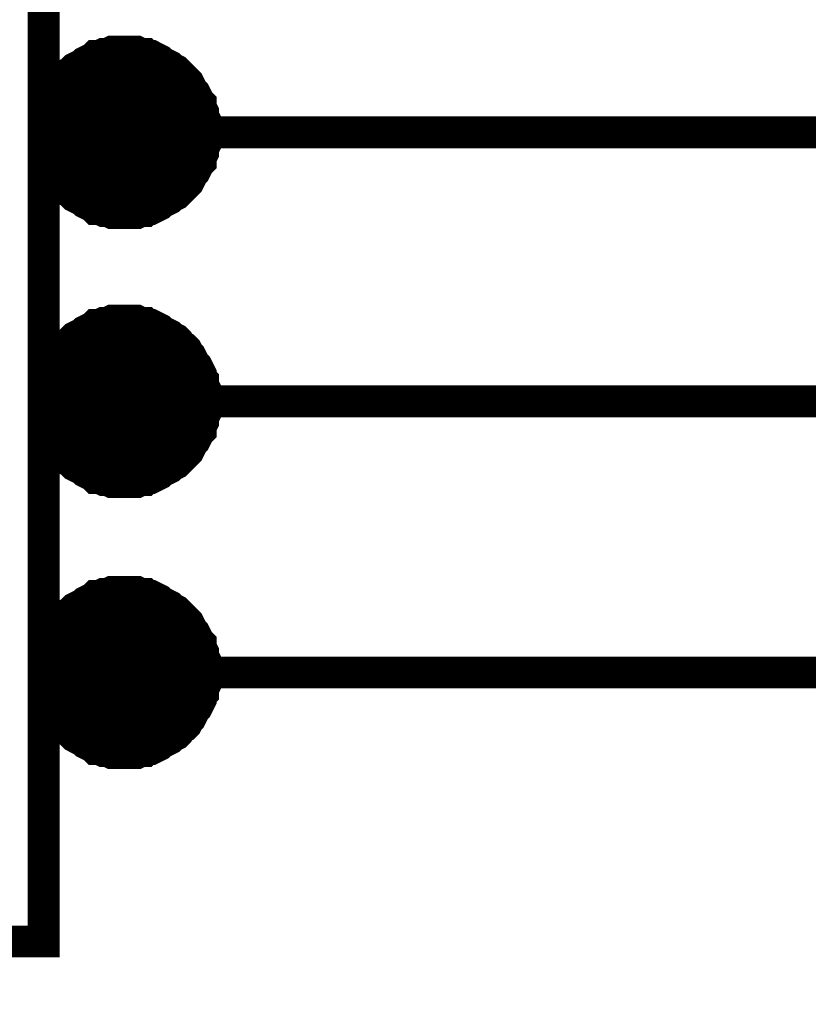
# Model space of a CAD drawing. Header units: inches. Extents: x 0 to 292, y 0 to 193.
# Tile 98 of 256: x 34 to 41, y 146 to 156. Entities that reach past the tile are written whole.
import ezdxf

# ---------------------------------------------------------------- set-up
doc = ezdxf.new("R2010")
doc.units = ezdxf.units.IN
doc.layers.add('Sheet', color=255, linetype='Continuous')

msp = doc.modelspace()

# ---------------------------------------------------------------- linework, layer by layer
at = {"layer": 'Sheet'}
for points in [[(26.4784, 159.6907, 0.2997, 0.2997, 0), (34.0965, 159.6907, 0.2997, 0.2997, 0), (34.0965, 146.9825, 0.2997, 0.2997, 0), (26.4784, 146.9825, 0.2997, 0.2997, 0), (26.4784, 159.6907, 0.2997, 0.2997, 0)], [(26.4784, 159.6907, 0.0991, 0.0991, 0), (26.4784, 146.9825, 0.0991, 0.0991, 0), (34.0965, 146.9825, 0.0991, 0.0991, 0), (34.0965, 159.6907, 0.0991, 0.0991, 0), (26.4784, 159.6907, 0.0991, 0.0991, 0), (26.4784, 159.6907, 0.0991, 0.0991, 0)], [(34.417, 154.6119, 0.762, 0.762, 1), (35.179, 154.6119, 0.762, 0.762, 1)], [(34.417, 152.0719, 0.762, 0.762, 1), (35.179, 152.0719, 0.762, 0.762, 1)], [(34.417, 149.5319, 0.762, 0.762, 1), (35.179, 149.5319, 0.762, 0.762, 1)]]:
    msp.add_lwpolyline(points, format="xyseb", close=True, dxfattribs=at)
for points in [[(39.1623, 152.0697, 0.2997, 0.2997, 0), (50.0927, 152.0697, 0.2997, 0.2997, 0), (50.0927, 156.5331, 0.2997, 0.2997, 0), (53.892, 156.5331, 0.2997, 0.2997, 0), (74.4668, 156.5331, 0.2997, 0.2997, 0), (75.0318, 156.5331, 0.2997, 0.2997, 0)], [(34.8564, 155.3637, 0.2997, 0.2997, 0), (34.8174, 155.3637, 0.2997, 0.2997, 0), (34.7784, 155.3637, 0.2997, 0.2997, 0), (34.7395, 155.3637, 0.2997, 0.2997, 0), (34.7005, 155.3442, 0.2997, 0.2997, 0), (34.6615, 155.3442, 0.2997, 0.2997, 0), (34.6226, 155.3247, 0.2997, 0.2997, 0), (34.5836, 155.3247, 0.2997, 0.2997, 0), (34.5641, 155.3052, 0.2997, 0.2997, 0), (34.5252, 155.2857, 0.2997, 0.2997, 0), (34.4862, 155.2662, 0.2997, 0.2997, 0), (34.4667, 155.2467, 0.2997, 0.2997, 0), (34.4277, 155.2272, 0.2997, 0.2997, 0), (34.3888, 155.2077, 0.2997, 0.2997, 0), (34.3693, 155.1883, 0.2997, 0.2997, 0), (34.3498, 155.1688, 0.2997, 0.2997, 0), (34.3108, 155.1493, 0.2997, 0.2997, 0), (34.2914, 155.1103, 0.2997, 0.2997, 0), (34.2719, 155.0908, 0.2997, 0.2997, 0), (34.2524, 155.0713, 0.2997, 0.2997, 0), (34.2329, 155.0323, 0.2997, 0.2997, 0), (34.2134, 154.9933, 0.2997, 0.2997, 0), (34.1939, 154.9739, 0.2997, 0.2997, 0), (34.1745, 154.9349, 0.2997, 0.2997, 0), (34.155, 154.8959, 0.2997, 0.2997, 0), (34.1355, 154.8764, 0.2997, 0.2997, 0), (34.1355, 154.8374, 0.2997, 0.2997, 0), (34.116, 154.7984, 0.2997, 0.2997, 0), (34.116, 154.7595, 0.2997, 0.2997, 0), (34.0965, 154.7205, 0.2997, 0.2997, 0), (34.0965, 154.6815, 0.2997, 0.2997, 0), (34.0965, 154.6425, 0.2997, 0.2997, 0), (34.0965, 154.6035, 0.2997, 0.2997, 0)], [(35.6162, 154.6035, 0.2997, 0.2997, 0), (35.6162, 154.6425, 0.2997, 0.2997, 0), (35.6162, 154.6815, 0.2997, 0.2997, 0), (35.6162, 154.7205, 0.2997, 0.2997, 0), (35.5968, 154.7595, 0.2997, 0.2997, 0), (35.5968, 154.7984, 0.2997, 0.2997, 0), (35.5773, 154.8374, 0.2997, 0.2997, 0), (35.5773, 154.8764, 0.2997, 0.2997, 0), (35.5578, 154.8959, 0.2997, 0.2997, 0), (35.5383, 154.9349, 0.2997, 0.2997, 0), (35.5188, 154.9739, 0.2997, 0.2997, 0), (35.4993, 154.9933, 0.2997, 0.2997, 0), (35.4799, 155.0323, 0.2997, 0.2997, 0), (35.4604, 155.0713, 0.2997, 0.2997, 0), (35.4409, 155.0908, 0.2997, 0.2997, 0), (35.4214, 155.1103, 0.2997, 0.2997, 0), (35.3824, 155.1493, 0.2997, 0.2997, 0), (35.363, 155.1688, 0.2997, 0.2997, 0), (35.3435, 155.1883, 0.2997, 0.2997, 0), (35.3045, 155.2077, 0.2997, 0.2997, 0), (35.285, 155.2272, 0.2997, 0.2997, 0), (35.2461, 155.2467, 0.2997, 0.2997, 0), (35.2071, 155.2662, 0.2997, 0.2997, 0), (35.1876, 155.2857, 0.2997, 0.2997, 0), (35.1486, 155.3052, 0.2997, 0.2997, 0), (35.1097, 155.3247, 0.2997, 0.2997, 0), (35.0707, 155.3247, 0.2997, 0.2997, 0), (35.0512, 155.3442, 0.2997, 0.2997, 0), (35.0123, 155.3442, 0.2997, 0.2997, 0), (34.9733, 155.3637, 0.2997, 0.2997, 0), (34.9343, 155.3637, 0.2997, 0.2997, 0), (34.8954, 155.3637, 0.2997, 0.2997, 0), (34.8564, 155.3637, 0.2997, 0.2997, 0)], [(34.0965, 154.6035, 0.0991, 0.0991, 0), (34.0965, 154.6425, 0.0991, 0.0991, 0), (34.0965, 154.6815, 0.0991, 0.0991, 0), (34.0965, 154.7205, 0.0991, 0.0991, 0), (34.116, 154.7595, 0.0991, 0.0991, 0), (34.116, 154.7984, 0.0991, 0.0991, 0), (34.1355, 154.8374, 0.0991, 0.0991, 0), (34.1355, 154.8764, 0.0991, 0.0991, 0), (34.155, 154.8959, 0.0991, 0.0991, 0), (34.1745, 154.9349, 0.0991, 0.0991, 0), (34.1939, 154.9739, 0.0991, 0.0991, 0), (34.2134, 154.9933, 0.0991, 0.0991, 0), (34.2329, 155.0323, 0.0991, 0.0991, 0), (34.2524, 155.0713, 0.0991, 0.0991, 0), (34.2719, 155.0908, 0.0991, 0.0991, 0), (34.2914, 155.1103, 0.0991, 0.0991, 0), (34.3108, 155.1493, 0.0991, 0.0991, 0), (34.3498, 155.1688, 0.0991, 0.0991, 0), (34.3693, 155.1883, 0.0991, 0.0991, 0), (34.3888, 155.2077, 0.0991, 0.0991, 0), (34.4277, 155.2272, 0.0991, 0.0991, 0), (34.4667, 155.2467, 0.0991, 0.0991, 0), (34.4862, 155.2662, 0.0991, 0.0991, 0), (34.5252, 155.2857, 0.0991, 0.0991, 0), (34.5641, 155.3052, 0.0991, 0.0991, 0), (34.5836, 155.3247, 0.0991, 0.0991, 0), (34.6226, 155.3247, 0.0991, 0.0991, 0), (34.6615, 155.3442, 0.0991, 0.0991, 0), (34.7005, 155.3442, 0.0991, 0.0991, 0), (34.7395, 155.3637, 0.0991, 0.0991, 0), (34.7784, 155.3637, 0.0991, 0.0991, 0), (34.8174, 155.3637, 0.0991, 0.0991, 0), (34.8564, 155.3637, 0.0991, 0.0991, 0)], [(34.8564, 155.3637, 0.0991, 0.0991, 0), (34.8564, 155.3637, 0.0991, 0.0991, 0)], [(34.8564, 155.3637, 0.0991, 0.0991, 0), (34.8954, 155.3637, 0.0991, 0.0991, 0), (34.9343, 155.3637, 0.0991, 0.0991, 0), (34.9733, 155.3637, 0.0991, 0.0991, 0), (35.0123, 155.3442, 0.0991, 0.0991, 0), (35.0512, 155.3442, 0.0991, 0.0991, 0), (35.0707, 155.3247, 0.0991, 0.0991, 0), (35.1097, 155.3247, 0.0991, 0.0991, 0), (35.1486, 155.3052, 0.0991, 0.0991, 0), (35.1876, 155.2857, 0.0991, 0.0991, 0), (35.2071, 155.2662, 0.0991, 0.0991, 0), (35.2461, 155.2467, 0.0991, 0.0991, 0), (35.285, 155.2272, 0.0991, 0.0991, 0), (35.3045, 155.2077, 0.0991, 0.0991, 0), (35.3435, 155.1883, 0.0991, 0.0991, 0), (35.363, 155.1688, 0.0991, 0.0991, 0), (35.3824, 155.1493, 0.0991, 0.0991, 0), (35.4214, 155.1103, 0.0991, 0.0991, 0), (35.4409, 155.0908, 0.0991, 0.0991, 0), (35.4604, 155.0713, 0.0991, 0.0991, 0), (35.4799, 155.0323, 0.0991, 0.0991, 0), (35.4993, 154.9933, 0.0991, 0.0991, 0), (35.5188, 154.9739, 0.0991, 0.0991, 0), (35.5383, 154.9349, 0.0991, 0.0991, 0), (35.5578, 154.8959, 0.0991, 0.0991, 0), (35.5773, 154.8764, 0.0991, 0.0991, 0), (35.5773, 154.8374, 0.0991, 0.0991, 0), (35.5968, 154.7984, 0.0991, 0.0991, 0), (35.5968, 154.7595, 0.0991, 0.0991, 0), (35.6162, 154.7205, 0.0991, 0.0991, 0), (35.6162, 154.6815, 0.0991, 0.0991, 0), (35.6162, 154.6425, 0.0991, 0.0991, 0), (35.6162, 154.6035, 0.0991, 0.0991, 0)], [(34.0965, 154.6035, 0.2997, 0.2997, 0), (39.1623, 154.6035, 0.2997, 0.2997, 0)], [(34.0965, 154.6035, 0.2997, 0.2997, 0), (34.0965, 154.5645, 0.2997, 0.2997, 0), (34.0965, 154.5256, 0.2997, 0.2997, 0), (34.0965, 154.4866, 0.2997, 0.2997, 0), (34.116, 154.4476, 0.2997, 0.2997, 0), (34.116, 154.4086, 0.2997, 0.2997, 0), (34.1355, 154.3696, 0.2997, 0.2997, 0), (34.1355, 154.3306, 0.2997, 0.2997, 0), (34.155, 154.3112, 0.2997, 0.2997, 0), (34.1745, 154.2722, 0.2997, 0.2997, 0), (34.1939, 154.2332, 0.2997, 0.2997, 0), (34.2134, 154.2137, 0.2997, 0.2997, 0), (34.2329, 154.1747, 0.2997, 0.2997, 0), (34.2524, 154.1357, 0.2997, 0.2997, 0), (34.2719, 154.1162, 0.2997, 0.2997, 0), (34.2914, 154.0968, 0.2997, 0.2997, 0), (34.3108, 154.0578, 0.2997, 0.2997, 0), (34.3498, 154.0383, 0.2997, 0.2997, 0), (34.3693, 154.0188, 0.2997, 0.2997, 0), (34.3888, 153.9993, 0.2997, 0.2997, 0), (34.4277, 153.9798, 0.2997, 0.2997, 0), (34.4667, 153.9603, 0.2997, 0.2997, 0), (34.4862, 153.9408, 0.2997, 0.2997, 0), (34.5252, 153.9213, 0.2997, 0.2997, 0), (34.5641, 153.9018, 0.2997, 0.2997, 0), (34.5836, 153.8824, 0.2997, 0.2997, 0), (34.6226, 153.8824, 0.2997, 0.2997, 0), (34.6615, 153.8629, 0.2997, 0.2997, 0), (34.7005, 153.8629, 0.2997, 0.2997, 0), (34.7395, 153.8434, 0.2997, 0.2997, 0), (34.7784, 153.8434, 0.2997, 0.2997, 0), (34.8174, 153.8434, 0.2997, 0.2997, 0), (34.8564, 153.8434, 0.2997, 0.2997, 0)], [(34.8564, 153.8434, 0.2997, 0.2997, 0), (34.8954, 153.8434, 0.2997, 0.2997, 0), (34.9343, 153.8434, 0.2997, 0.2997, 0), (34.9733, 153.8434, 0.2997, 0.2997, 0), (35.0123, 153.8629, 0.2997, 0.2997, 0), (35.0512, 153.8629, 0.2997, 0.2997, 0), (35.0707, 153.8824, 0.2997, 0.2997, 0), (35.1097, 153.8824, 0.2997, 0.2997, 0), (35.1486, 153.9018, 0.2997, 0.2997, 0), (35.1876, 153.9213, 0.2997, 0.2997, 0), (35.2071, 153.9408, 0.2997, 0.2997, 0), (35.2461, 153.9603, 0.2997, 0.2997, 0), (35.285, 153.9798, 0.2997, 0.2997, 0), (35.3045, 153.9993, 0.2997, 0.2997, 0), (35.3435, 154.0188, 0.2997, 0.2997, 0), (35.363, 154.0383, 0.2997, 0.2997, 0), (35.3824, 154.0578, 0.2997, 0.2997, 0), (35.4214, 154.0968, 0.2997, 0.2997, 0), (35.4409, 154.1162, 0.2997, 0.2997, 0), (35.4604, 154.1357, 0.2997, 0.2997, 0), (35.4799, 154.1747, 0.2997, 0.2997, 0), (35.4993, 154.2137, 0.2997, 0.2997, 0), (35.5188, 154.2332, 0.2997, 0.2997, 0), (35.5383, 154.2722, 0.2997, 0.2997, 0), (35.5578, 154.3112, 0.2997, 0.2997, 0), (35.5773, 154.3306, 0.2997, 0.2997, 0), (35.5773, 154.3696, 0.2997, 0.2997, 0), (35.5968, 154.4086, 0.2997, 0.2997, 0), (35.5968, 154.4476, 0.2997, 0.2997, 0), (35.6162, 154.4866, 0.2997, 0.2997, 0), (35.6162, 154.5256, 0.2997, 0.2997, 0), (35.6162, 154.5645, 0.2997, 0.2997, 0), (35.6162, 154.6035, 0.2997, 0.2997, 0)], [(39.1623, 154.6035, 0.2997, 0.2997, 0), (47.287, 154.6035, 0.2997, 0.2997, 0), (47.287, 152.8298, 0.2997, 0.2997, 0)], [(34.8564, 153.8434, 0.0991, 0.0991, 0), (34.8174, 153.8434, 0.0991, 0.0991, 0), (34.7784, 153.8434, 0.0991, 0.0991, 0), (34.7395, 153.8434, 0.0991, 0.0991, 0), (34.7005, 153.8629, 0.0991, 0.0991, 0), (34.6615, 153.8629, 0.0991, 0.0991, 0), (34.6226, 153.8824, 0.0991, 0.0991, 0), (34.5836, 153.8824, 0.0991, 0.0991, 0), (34.5641, 153.9018, 0.0991, 0.0991, 0), (34.5252, 153.9213, 0.0991, 0.0991, 0), (34.4862, 153.9408, 0.0991, 0.0991, 0), (34.4667, 153.9603, 0.0991, 0.0991, 0), (34.4277, 153.9798, 0.0991, 0.0991, 0), (34.3888, 153.9993, 0.0991, 0.0991, 0), (34.3693, 154.0188, 0.0991, 0.0991, 0), (34.3498, 154.0383, 0.0991, 0.0991, 0), (34.3108, 154.0578, 0.0991, 0.0991, 0), (34.2914, 154.0968, 0.0991, 0.0991, 0), (34.2719, 154.1162, 0.0991, 0.0991, 0), (34.2524, 154.1357, 0.0991, 0.0991, 0), (34.2329, 154.1747, 0.0991, 0.0991, 0), (34.2134, 154.2137, 0.0991, 0.0991, 0), (34.1939, 154.2332, 0.0991, 0.0991, 0), (34.1745, 154.2722, 0.0991, 0.0991, 0), (34.155, 154.3112, 0.0991, 0.0991, 0), (34.1355, 154.3306, 0.0991, 0.0991, 0), (34.1355, 154.3696, 0.0991, 0.0991, 0), (34.116, 154.4086, 0.0991, 0.0991, 0), (34.116, 154.4476, 0.0991, 0.0991, 0), (34.0965, 154.4866, 0.0991, 0.0991, 0), (34.0965, 154.5256, 0.0991, 0.0991, 0), (34.0965, 154.5645, 0.0991, 0.0991, 0), (34.0965, 154.6035, 0.0991, 0.0991, 0)], [(34.0965, 154.6035, 0.0991, 0.0991, 0), (34.0965, 154.6035, 0.0991, 0.0991, 0)], [(35.6162, 154.6035, 0.0991, 0.0991, 0), (35.6162, 154.5645, 0.0991, 0.0991, 0), (35.6162, 154.5256, 0.0991, 0.0991, 0), (35.6162, 154.4866, 0.0991, 0.0991, 0), (35.5968, 154.4476, 0.0991, 0.0991, 0), (35.5968, 154.4086, 0.0991, 0.0991, 0), (35.5773, 154.3696, 0.0991, 0.0991, 0), (35.5773, 154.3306, 0.0991, 0.0991, 0), (35.5578, 154.3112, 0.0991, 0.0991, 0), (35.5383, 154.2722, 0.0991, 0.0991, 0), (35.5188, 154.2332, 0.0991, 0.0991, 0), (35.4993, 154.2137, 0.0991, 0.0991, 0), (35.4799, 154.1747, 0.0991, 0.0991, 0), (35.4604, 154.1357, 0.0991, 0.0991, 0), (35.4409, 154.1162, 0.0991, 0.0991, 0), (35.4214, 154.0968, 0.0991, 0.0991, 0), (35.3824, 154.0578, 0.0991, 0.0991, 0), (35.363, 154.0383, 0.0991, 0.0991, 0), (35.3435, 154.0188, 0.0991, 0.0991, 0), (35.3045, 153.9993, 0.0991, 0.0991, 0), (35.285, 153.9798, 0.0991, 0.0991, 0), (35.2461, 153.9603, 0.0991, 0.0991, 0), (35.2071, 153.9408, 0.0991, 0.0991, 0), (35.1876, 153.9213, 0.0991, 0.0991, 0), (35.1486, 153.9018, 0.0991, 0.0991, 0), (35.1097, 153.8824, 0.0991, 0.0991, 0), (35.0707, 153.8824, 0.0991, 0.0991, 0), (35.0512, 153.8629, 0.0991, 0.0991, 0), (35.0123, 153.8629, 0.0991, 0.0991, 0), (34.9733, 153.8434, 0.0991, 0.0991, 0), (34.9343, 153.8434, 0.0991, 0.0991, 0), (34.8954, 153.8434, 0.0991, 0.0991, 0), (34.8564, 153.8434, 0.0991, 0.0991, 0)], [(35.6162, 154.6035, 0.0991, 0.0991, 0), (35.6162, 154.6035, 0.0991, 0.0991, 0), (35.6162, 154.6035, 0.0991, 0.0991, 0), (35.6162, 154.6035, 0.0991, 0.0991, 0), (35.6162, 154.6035, 0.0991, 0.0991, 0), (35.6162, 154.6035, 0.0991, 0.0991, 0), (35.6162, 154.6035, 0.0991, 0.0991, 0), (35.6162, 154.6035, 0.0991, 0.0991, 0), (35.6162, 154.6035, 0.0991, 0.0991, 0), (35.6162, 154.6035, 0.0991, 0.0991, 0), (35.6162, 154.6035, 0.0991, 0.0991, 0), (35.6162, 154.6035, 0.0991, 0.0991, 0), (35.6162, 154.6035, 0.0991, 0.0991, 0), (35.6162, 154.6035, 0.0991, 0.0991, 0), (35.6162, 154.6035, 0.0991, 0.0991, 0), (35.6162, 154.6035, 0.0991, 0.0991, 0), (35.6162, 154.6035, 0.0991, 0.0991, 0), (35.6162, 154.6035, 0.0991, 0.0991, 0), (35.6162, 154.6035, 0.0991, 0.0991, 0), (35.6162, 154.6035, 0.0991, 0.0991, 0), (35.6162, 154.6035, 0.0991, 0.0991, 0), (35.6162, 154.6035, 0.0991, 0.0991, 0), (35.6162, 154.6035, 0.0991, 0.0991, 0), (35.6162, 154.6035, 0.0991, 0.0991, 0), (35.6162, 154.6035, 0.0991, 0.0991, 0), (35.6162, 154.6035, 0.0991, 0.0991, 0), (35.6162, 154.6035, 0.0991, 0.0991, 0), (35.6162, 154.6035, 0.0991, 0.0991, 0), (35.6162, 154.6035, 0.0991, 0.0991, 0), (35.6162, 154.6035, 0.0991, 0.0991, 0), (35.6162, 154.6035, 0.0991, 0.0991, 0), (35.6162, 154.6035, 0.0991, 0.0991, 0), (35.6162, 154.6035, 0.0991, 0.0991, 0)], [(35.6162, 154.6035, 0.0991, 0.0991, 0), (35.6162, 154.6035, 0.0991, 0.0991, 0)], [(34.8564, 152.8298, 0.2997, 0.2997, 0), (34.8174, 152.8298, 0.2997, 0.2997, 0), (34.7784, 152.8298, 0.2997, 0.2997, 0), (34.7395, 152.8298, 0.2997, 0.2997, 0), (34.7005, 152.8103, 0.2997, 0.2997, 0), (34.6615, 152.8103, 0.2997, 0.2997, 0), (34.6226, 152.7908, 0.2997, 0.2997, 0), (34.5836, 152.7908, 0.2997, 0.2997, 0), (34.5641, 152.7714, 0.2997, 0.2997, 0), (34.5252, 152.7519, 0.2997, 0.2997, 0), (34.4862, 152.7324, 0.2997, 0.2997, 0), (34.4667, 152.7129, 0.2997, 0.2997, 0), (34.4277, 152.6934, 0.2997, 0.2997, 0), (34.3888, 152.6739, 0.2997, 0.2997, 0), (34.3693, 152.6544, 0.2997, 0.2997, 0), (34.3498, 152.6349, 0.2997, 0.2997, 0), (34.3108, 152.5959, 0.2997, 0.2997, 0), (34.2914, 152.5764, 0.2997, 0.2997, 0), (34.2719, 152.557, 0.2997, 0.2997, 0), (34.2524, 152.518, 0.2997, 0.2997, 0), (34.2329, 152.4985, 0.2997, 0.2997, 0), (34.2134, 152.4595, 0.2997, 0.2997, 0), (34.1939, 152.4205, 0.2997, 0.2997, 0), (34.1745, 152.401, 0.2997, 0.2997, 0), (34.155, 152.362, 0.2997, 0.2997, 0), (34.1355, 152.3231, 0.2997, 0.2997, 0), (34.1355, 152.2841, 0.2997, 0.2997, 0), (34.116, 152.2646, 0.2997, 0.2997, 0), (34.116, 152.2256, 0.2997, 0.2997, 0), (34.0965, 152.1866, 0.2997, 0.2997, 0), (34.0965, 152.1476, 0.2997, 0.2997, 0), (34.0965, 152.1087, 0.2997, 0.2997, 0), (34.0965, 152.0697, 0.2997, 0.2997, 0)], [(35.6162, 152.0697, 0.2997, 0.2997, 0), (35.6162, 152.1087, 0.2997, 0.2997, 0), (35.6162, 152.1476, 0.2997, 0.2997, 0), (35.6162, 152.1866, 0.2997, 0.2997, 0), (35.5968, 152.2256, 0.2997, 0.2997, 0), (35.5968, 152.2646, 0.2997, 0.2997, 0), (35.5773, 152.2841, 0.2997, 0.2997, 0), (35.5773, 152.3231, 0.2997, 0.2997, 0), (35.5578, 152.362, 0.2997, 0.2997, 0), (35.5383, 152.401, 0.2997, 0.2997, 0), (35.5188, 152.4205, 0.2997, 0.2997, 0), (35.4993, 152.4595, 0.2997, 0.2997, 0), (35.4799, 152.4985, 0.2997, 0.2997, 0), (35.4604, 152.518, 0.2997, 0.2997, 0), (35.4409, 152.557, 0.2997, 0.2997, 0), (35.4214, 152.5764, 0.2997, 0.2997, 0), (35.3824, 152.5959, 0.2997, 0.2997, 0), (35.363, 152.6349, 0.2997, 0.2997, 0), (35.3435, 152.6544, 0.2997, 0.2997, 0), (35.3045, 152.6739, 0.2997, 0.2997, 0), (35.285, 152.6934, 0.2997, 0.2997, 0), (35.2461, 152.7129, 0.2997, 0.2997, 0), (35.2071, 152.7324, 0.2997, 0.2997, 0), (35.1876, 152.7519, 0.2997, 0.2997, 0), (35.1486, 152.7714, 0.2997, 0.2997, 0), (35.1097, 152.7908, 0.2997, 0.2997, 0), (35.0707, 152.7908, 0.2997, 0.2997, 0), (35.0512, 152.8103, 0.2997, 0.2997, 0), (35.0123, 152.8103, 0.2997, 0.2997, 0), (34.9733, 152.8298, 0.2997, 0.2997, 0), (34.9343, 152.8298, 0.2997, 0.2997, 0), (34.8954, 152.8298, 0.2997, 0.2997, 0), (34.8564, 152.8298, 0.2997, 0.2997, 0)], [(34.0965, 152.0697, 0.0991, 0.0991, 0), (34.0965, 152.1087, 0.0991, 0.0991, 0), (34.0965, 152.1476, 0.0991, 0.0991, 0), (34.0965, 152.1866, 0.0991, 0.0991, 0), (34.116, 152.2256, 0.0991, 0.0991, 0), (34.116, 152.2646, 0.0991, 0.0991, 0), (34.1355, 152.2841, 0.0991, 0.0991, 0), (34.1355, 152.3231, 0.0991, 0.0991, 0), (34.155, 152.362, 0.0991, 0.0991, 0), (34.1745, 152.401, 0.0991, 0.0991, 0), (34.1939, 152.4205, 0.0991, 0.0991, 0), (34.2134, 152.4595, 0.0991, 0.0991, 0), (34.2329, 152.4985, 0.0991, 0.0991, 0), (34.2524, 152.518, 0.0991, 0.0991, 0), (34.2719, 152.557, 0.0991, 0.0991, 0), (34.2914, 152.5764, 0.0991, 0.0991, 0), (34.3108, 152.5959, 0.0991, 0.0991, 0), (34.3498, 152.6349, 0.0991, 0.0991, 0), (34.3693, 152.6544, 0.0991, 0.0991, 0), (34.3888, 152.6739, 0.0991, 0.0991, 0), (34.4277, 152.6934, 0.0991, 0.0991, 0), (34.4667, 152.7129, 0.0991, 0.0991, 0), (34.4862, 152.7324, 0.0991, 0.0991, 0), (34.5252, 152.7519, 0.0991, 0.0991, 0), (34.5641, 152.7714, 0.0991, 0.0991, 0), (34.5836, 152.7908, 0.0991, 0.0991, 0), (34.6226, 152.7908, 0.0991, 0.0991, 0), (34.6615, 152.8103, 0.0991, 0.0991, 0), (34.7005, 152.8103, 0.0991, 0.0991, 0), (34.7395, 152.8298, 0.0991, 0.0991, 0), (34.7784, 152.8298, 0.0991, 0.0991, 0), (34.8174, 152.8298, 0.0991, 0.0991, 0), (34.8564, 152.8298, 0.0991, 0.0991, 0)], [(34.8564, 152.8298, 0.0991, 0.0991, 0), (34.8564, 152.8298, 0.0991, 0.0991, 0)], [(34.8564, 152.8298, 0.0991, 0.0991, 0), (34.8954, 152.8298, 0.0991, 0.0991, 0), (34.9343, 152.8298, 0.0991, 0.0991, 0), (34.9733, 152.8298, 0.0991, 0.0991, 0), (35.0123, 152.8103, 0.0991, 0.0991, 0), (35.0512, 152.8103, 0.0991, 0.0991, 0), (35.0707, 152.7908, 0.0991, 0.0991, 0), (35.1097, 152.7908, 0.0991, 0.0991, 0), (35.1486, 152.7714, 0.0991, 0.0991, 0), (35.1876, 152.7519, 0.0991, 0.0991, 0), (35.2071, 152.7324, 0.0991, 0.0991, 0), (35.2461, 152.7129, 0.0991, 0.0991, 0), (35.285, 152.6934, 0.0991, 0.0991, 0), (35.3045, 152.6739, 0.0991, 0.0991, 0), (35.3435, 152.6544, 0.0991, 0.0991, 0), (35.363, 152.6349, 0.0991, 0.0991, 0), (35.3824, 152.5959, 0.0991, 0.0991, 0), (35.4214, 152.5764, 0.0991, 0.0991, 0), (35.4409, 152.557, 0.0991, 0.0991, 0), (35.4604, 152.518, 0.0991, 0.0991, 0), (35.4799, 152.4985, 0.0991, 0.0991, 0), (35.4993, 152.4595, 0.0991, 0.0991, 0), (35.5188, 152.4205, 0.0991, 0.0991, 0), (35.5383, 152.401, 0.0991, 0.0991, 0), (35.5578, 152.362, 0.0991, 0.0991, 0), (35.5773, 152.3231, 0.0991, 0.0991, 0), (35.5773, 152.2841, 0.0991, 0.0991, 0), (35.5968, 152.2646, 0.0991, 0.0991, 0), (35.5968, 152.2256, 0.0991, 0.0991, 0), (35.6162, 152.1866, 0.0991, 0.0991, 0), (35.6162, 152.1476, 0.0991, 0.0991, 0), (35.6162, 152.1087, 0.0991, 0.0991, 0), (35.6162, 152.0697, 0.0991, 0.0991, 0)], [(34.0965, 152.0697, 0.2997, 0.2997, 0), (39.1623, 152.0697, 0.2997, 0.2997, 0)], [(34.0965, 152.0697, 0.2997, 0.2997, 0), (34.0965, 152.0307, 0.2997, 0.2997, 0), (34.0965, 151.9917, 0.2997, 0.2997, 0), (34.0965, 151.9527, 0.2997, 0.2997, 0), (34.116, 151.9137, 0.2997, 0.2997, 0), (34.116, 151.8748, 0.2997, 0.2997, 0), (34.1355, 151.8358, 0.2997, 0.2997, 0), (34.1355, 151.7968, 0.2997, 0.2997, 0), (34.155, 151.7773, 0.2997, 0.2997, 0), (34.1745, 151.7383, 0.2997, 0.2997, 0), (34.1939, 151.6993, 0.2997, 0.2997, 0), (34.2134, 151.6799, 0.2997, 0.2997, 0), (34.2329, 151.6409, 0.2997, 0.2997, 0), (34.2524, 151.6019, 0.2997, 0.2997, 0), (34.2719, 151.5824, 0.2997, 0.2997, 0), (34.2914, 151.5629, 0.2997, 0.2997, 0), (34.3108, 151.5239, 0.2997, 0.2997, 0), (34.3498, 151.5044, 0.2997, 0.2997, 0), (34.3693, 151.4849, 0.2997, 0.2997, 0), (34.3888, 151.4655, 0.2997, 0.2997, 0), (34.4277, 151.446, 0.2997, 0.2997, 0), (34.4667, 151.4265, 0.2997, 0.2997, 0), (34.4862, 151.407, 0.2997, 0.2997, 0), (34.5252, 151.3875, 0.2997, 0.2997, 0), (34.5641, 151.368, 0.2997, 0.2997, 0), (34.5836, 151.3485, 0.2997, 0.2997, 0), (34.6226, 151.3485, 0.2997, 0.2997, 0), (34.6615, 151.329, 0.2997, 0.2997, 0), (34.7005, 151.329, 0.2997, 0.2997, 0), (34.7395, 151.3095, 0.2997, 0.2997, 0), (34.7784, 151.3095, 0.2997, 0.2997, 0), (34.8174, 151.3095, 0.2997, 0.2997, 0), (34.8564, 151.3095, 0.2997, 0.2997, 0)], [(34.8564, 151.3095, 0.2997, 0.2997, 0), (34.8954, 151.3095, 0.2997, 0.2997, 0), (34.9343, 151.3095, 0.2997, 0.2997, 0), (34.9733, 151.3095, 0.2997, 0.2997, 0), (35.0123, 151.329, 0.2997, 0.2997, 0), (35.0512, 151.329, 0.2997, 0.2997, 0), (35.0707, 151.3485, 0.2997, 0.2997, 0), (35.1097, 151.3485, 0.2997, 0.2997, 0), (35.1486, 151.368, 0.2997, 0.2997, 0), (35.1876, 151.3875, 0.2997, 0.2997, 0), (35.2071, 151.407, 0.2997, 0.2997, 0), (35.2461, 151.4265, 0.2997, 0.2997, 0), (35.285, 151.446, 0.2997, 0.2997, 0), (35.3045, 151.4655, 0.2997, 0.2997, 0), (35.3435, 151.4849, 0.2997, 0.2997, 0), (35.363, 151.5044, 0.2997, 0.2997, 0), (35.3824, 151.5239, 0.2997, 0.2997, 0), (35.4214, 151.5629, 0.2997, 0.2997, 0), (35.4409, 151.5824, 0.2997, 0.2997, 0), (35.4604, 151.6019, 0.2997, 0.2997, 0), (35.4799, 151.6409, 0.2997, 0.2997, 0), (35.4993, 151.6799, 0.2997, 0.2997, 0), (35.5188, 151.6993, 0.2997, 0.2997, 0), (35.5383, 151.7383, 0.2997, 0.2997, 0), (35.5578, 151.7773, 0.2997, 0.2997, 0), (35.5773, 151.7968, 0.2997, 0.2997, 0), (35.5773, 151.8358, 0.2997, 0.2997, 0), (35.5968, 151.8748, 0.2997, 0.2997, 0), (35.5968, 151.9137, 0.2997, 0.2997, 0), (35.6162, 151.9527, 0.2997, 0.2997, 0), (35.6162, 151.9917, 0.2997, 0.2997, 0), (35.6162, 152.0307, 0.2997, 0.2997, 0), (35.6162, 152.0697, 0.2997, 0.2997, 0)], [(34.8564, 151.3095, 0.0991, 0.0991, 0), (34.8174, 151.3095, 0.0991, 0.0991, 0), (34.7784, 151.3095, 0.0991, 0.0991, 0), (34.7395, 151.3095, 0.0991, 0.0991, 0), (34.7005, 151.329, 0.0991, 0.0991, 0), (34.6615, 151.329, 0.0991, 0.0991, 0), (34.6226, 151.3485, 0.0991, 0.0991, 0), (34.5836, 151.3485, 0.0991, 0.0991, 0), (34.5641, 151.368, 0.0991, 0.0991, 0), (34.5252, 151.3875, 0.0991, 0.0991, 0), (34.4862, 151.407, 0.0991, 0.0991, 0), (34.4667, 151.4265, 0.0991, 0.0991, 0), (34.4277, 151.446, 0.0991, 0.0991, 0), (34.3888, 151.4655, 0.0991, 0.0991, 0), (34.3693, 151.4849, 0.0991, 0.0991, 0), (34.3498, 151.5044, 0.0991, 0.0991, 0), (34.3108, 151.5239, 0.0991, 0.0991, 0), (34.2914, 151.5629, 0.0991, 0.0991, 0), (34.2719, 151.5824, 0.0991, 0.0991, 0), (34.2524, 151.6019, 0.0991, 0.0991, 0), (34.2329, 151.6409, 0.0991, 0.0991, 0), (34.2134, 151.6799, 0.0991, 0.0991, 0), (34.1939, 151.6993, 0.0991, 0.0991, 0), (34.1745, 151.7383, 0.0991, 0.0991, 0), (34.155, 151.7773, 0.0991, 0.0991, 0), (34.1355, 151.7968, 0.0991, 0.0991, 0), (34.1355, 151.8358, 0.0991, 0.0991, 0), (34.116, 151.8748, 0.0991, 0.0991, 0), (34.116, 151.9137, 0.0991, 0.0991, 0), (34.0965, 151.9527, 0.0991, 0.0991, 0), (34.0965, 151.9917, 0.0991, 0.0991, 0), (34.0965, 152.0307, 0.0991, 0.0991, 0), (34.0965, 152.0697, 0.0991, 0.0991, 0)], [(34.0965, 152.0697, 0.0991, 0.0991, 0), (34.0965, 152.0697, 0.0991, 0.0991, 0)], [(35.6162, 152.0697, 0.0991, 0.0991, 0), (35.6162, 152.0307, 0.0991, 0.0991, 0), (35.6162, 151.9917, 0.0991, 0.0991, 0), (35.6162, 151.9527, 0.0991, 0.0991, 0), (35.5968, 151.9137, 0.0991, 0.0991, 0), (35.5968, 151.8748, 0.0991, 0.0991, 0), (35.5773, 151.8358, 0.0991, 0.0991, 0), (35.5773, 151.7968, 0.0991, 0.0991, 0), (35.5578, 151.7773, 0.0991, 0.0991, 0), (35.5383, 151.7383, 0.0991, 0.0991, 0), (35.5188, 151.6993, 0.0991, 0.0991, 0), (35.4993, 151.6799, 0.0991, 0.0991, 0), (35.4799, 151.6409, 0.0991, 0.0991, 0), (35.4604, 151.6019, 0.0991, 0.0991, 0), (35.4409, 151.5824, 0.0991, 0.0991, 0), (35.4214, 151.5629, 0.0991, 0.0991, 0), (35.3824, 151.5239, 0.0991, 0.0991, 0), (35.363, 151.5044, 0.0991, 0.0991, 0), (35.3435, 151.4849, 0.0991, 0.0991, 0), (35.3045, 151.4655, 0.0991, 0.0991, 0), (35.285, 151.446, 0.0991, 0.0991, 0), (35.2461, 151.4265, 0.0991, 0.0991, 0), (35.2071, 151.407, 0.0991, 0.0991, 0), (35.1876, 151.3875, 0.0991, 0.0991, 0), (35.1486, 151.368, 0.0991, 0.0991, 0), (35.1097, 151.3485, 0.0991, 0.0991, 0), (35.0707, 151.3485, 0.0991, 0.0991, 0), (35.0512, 151.329, 0.0991, 0.0991, 0), (35.0123, 151.329, 0.0991, 0.0991, 0), (34.9733, 151.3095, 0.0991, 0.0991, 0), (34.9343, 151.3095, 0.0991, 0.0991, 0), (34.8954, 151.3095, 0.0991, 0.0991, 0), (34.8564, 151.3095, 0.0991, 0.0991, 0)], [(35.6162, 152.0697, 0.0991, 0.0991, 0), (35.6162, 152.0697, 0.0991, 0.0991, 0), (35.6162, 152.0697, 0.0991, 0.0991, 0), (35.6162, 152.0697, 0.0991, 0.0991, 0), (35.6162, 152.0697, 0.0991, 0.0991, 0), (35.6162, 152.0697, 0.0991, 0.0991, 0), (35.6162, 152.0697, 0.0991, 0.0991, 0), (35.6162, 152.0697, 0.0991, 0.0991, 0), (35.6162, 152.0697, 0.0991, 0.0991, 0), (35.6162, 152.0697, 0.0991, 0.0991, 0), (35.6162, 152.0697, 0.0991, 0.0991, 0), (35.6162, 152.0697, 0.0991, 0.0991, 0), (35.6162, 152.0697, 0.0991, 0.0991, 0), (35.6162, 152.0697, 0.0991, 0.0991, 0), (35.6162, 152.0697, 0.0991, 0.0991, 0), (35.6162, 152.0697, 0.0991, 0.0991, 0), (35.6162, 152.0697, 0.0991, 0.0991, 0), (35.6162, 152.0697, 0.0991, 0.0991, 0), (35.6162, 152.0697, 0.0991, 0.0991, 0), (35.6162, 152.0697, 0.0991, 0.0991, 0), (35.6162, 152.0697, 0.0991, 0.0991, 0), (35.6162, 152.0697, 0.0991, 0.0991, 0), (35.6162, 152.0697, 0.0991, 0.0991, 0), (35.6162, 152.0697, 0.0991, 0.0991, 0), (35.6162, 152.0697, 0.0991, 0.0991, 0), (35.6162, 152.0697, 0.0991, 0.0991, 0), (35.6162, 152.0697, 0.0991, 0.0991, 0), (35.6162, 152.0697, 0.0991, 0.0991, 0), (35.6162, 152.0697, 0.0991, 0.0991, 0), (35.6162, 152.0697, 0.0991, 0.0991, 0), (35.6162, 152.0697, 0.0991, 0.0991, 0), (35.6162, 152.0697, 0.0991, 0.0991, 0), (35.6162, 152.0697, 0.0991, 0.0991, 0)], [(35.6162, 152.0697, 0.0991, 0.0991, 0), (35.6162, 152.0697, 0.0991, 0.0991, 0)], [(34.8564, 150.2765, 0.2997, 0.2997, 0), (34.8174, 150.2765, 0.2997, 0.2997, 0), (34.7784, 150.2765, 0.2997, 0.2997, 0), (34.7395, 150.2765, 0.2997, 0.2997, 0), (34.7005, 150.257, 0.2997, 0.2997, 0), (34.6615, 150.257, 0.2997, 0.2997, 0), (34.6226, 150.2375, 0.2997, 0.2997, 0), (34.5836, 150.2375, 0.2997, 0.2997, 0), (34.5641, 150.218, 0.2997, 0.2997, 0), (34.5252, 150.1985, 0.2997, 0.2997, 0), (34.4862, 150.179, 0.2997, 0.2997, 0), (34.4667, 150.1595, 0.2997, 0.2997, 0), (34.4277, 150.1401, 0.2997, 0.2997, 0), (34.3888, 150.1206, 0.2997, 0.2997, 0), (34.3693, 150.1011, 0.2997, 0.2997, 0), (34.3498, 150.0816, 0.2997, 0.2997, 0), (34.3108, 150.0621, 0.2997, 0.2997, 0), (34.2914, 150.0231, 0.2997, 0.2997, 0), (34.2719, 150.0036, 0.2997, 0.2997, 0), (34.2524, 149.9841, 0.2997, 0.2997, 0), (34.2329, 149.9451, 0.2997, 0.2997, 0), (34.2134, 149.9062, 0.2997, 0.2997, 0), (34.1939, 149.8867, 0.2997, 0.2997, 0), (34.1745, 149.8477, 0.2997, 0.2997, 0), (34.155, 149.8087, 0.2997, 0.2997, 0), (34.1355, 149.7892, 0.2997, 0.2997, 0), (34.1355, 149.7502, 0.2997, 0.2997, 0), (34.116, 149.7113, 0.2997, 0.2997, 0), (34.116, 149.6723, 0.2997, 0.2997, 0), (34.0965, 149.6333, 0.2997, 0.2997, 0), (34.0965, 149.5943, 0.2997, 0.2997, 0), (34.0965, 149.5553, 0.2997, 0.2997, 0), (34.0965, 149.5163, 0.2997, 0.2997, 0)], [(35.6162, 149.5163, 0.2997, 0.2997, 0), (35.6162, 149.5553, 0.2997, 0.2997, 0), (35.6162, 149.5943, 0.2997, 0.2997, 0), (35.6162, 149.6333, 0.2997, 0.2997, 0), (35.5968, 149.6723, 0.2997, 0.2997, 0), (35.5968, 149.7113, 0.2997, 0.2997, 0), (35.5773, 149.7502, 0.2997, 0.2997, 0), (35.5773, 149.7892, 0.2997, 0.2997, 0), (35.5578, 149.8087, 0.2997, 0.2997, 0), (35.5383, 149.8477, 0.2997, 0.2997, 0), (35.5188, 149.8867, 0.2997, 0.2997, 0), (35.4993, 149.9062, 0.2997, 0.2997, 0), (35.4799, 149.9451, 0.2997, 0.2997, 0), (35.4604, 149.9841, 0.2997, 0.2997, 0), (35.4409, 150.0036, 0.2997, 0.2997, 0), (35.4214, 150.0231, 0.2997, 0.2997, 0), (35.3824, 150.0621, 0.2997, 0.2997, 0), (35.363, 150.0816, 0.2997, 0.2997, 0), (35.3435, 150.1011, 0.2997, 0.2997, 0), (35.3045, 150.1206, 0.2997, 0.2997, 0), (35.285, 150.1401, 0.2997, 0.2997, 0), (35.2461, 150.1595, 0.2997, 0.2997, 0), (35.2071, 150.179, 0.2997, 0.2997, 0), (35.1876, 150.1985, 0.2997, 0.2997, 0), (35.1486, 150.218, 0.2997, 0.2997, 0), (35.1097, 150.2375, 0.2997, 0.2997, 0), (35.0707, 150.2375, 0.2997, 0.2997, 0), (35.0512, 150.257, 0.2997, 0.2997, 0), (35.0123, 150.257, 0.2997, 0.2997, 0), (34.9733, 150.2765, 0.2997, 0.2997, 0), (34.9343, 150.2765, 0.2997, 0.2997, 0), (34.8954, 150.2765, 0.2997, 0.2997, 0), (34.8564, 150.2765, 0.2997, 0.2997, 0)], [(34.0965, 149.5163, 0.0991, 0.0991, 0), (34.0965, 149.5553, 0.0991, 0.0991, 0), (34.0965, 149.5943, 0.0991, 0.0991, 0), (34.0965, 149.6333, 0.0991, 0.0991, 0), (34.116, 149.6723, 0.0991, 0.0991, 0), (34.116, 149.7113, 0.0991, 0.0991, 0), (34.1355, 149.7502, 0.0991, 0.0991, 0), (34.1355, 149.7892, 0.0991, 0.0991, 0), (34.155, 149.8087, 0.0991, 0.0991, 0), (34.1745, 149.8477, 0.0991, 0.0991, 0), (34.1939, 149.8867, 0.0991, 0.0991, 0), (34.2134, 149.9062, 0.0991, 0.0991, 0), (34.2329, 149.9451, 0.0991, 0.0991, 0), (34.2524, 149.9841, 0.0991, 0.0991, 0), (34.2719, 150.0036, 0.0991, 0.0991, 0), (34.2914, 150.0231, 0.0991, 0.0991, 0), (34.3108, 150.0621, 0.0991, 0.0991, 0), (34.3498, 150.0816, 0.0991, 0.0991, 0), (34.3693, 150.1011, 0.0991, 0.0991, 0), (34.3888, 150.1206, 0.0991, 0.0991, 0), (34.4277, 150.1401, 0.0991, 0.0991, 0), (34.4667, 150.1595, 0.0991, 0.0991, 0), (34.4862, 150.179, 0.0991, 0.0991, 0), (34.5252, 150.1985, 0.0991, 0.0991, 0), (34.5641, 150.218, 0.0991, 0.0991, 0), (34.5836, 150.2375, 0.0991, 0.0991, 0), (34.6226, 150.2375, 0.0991, 0.0991, 0), (34.6615, 150.257, 0.0991, 0.0991, 0), (34.7005, 150.257, 0.0991, 0.0991, 0), (34.7395, 150.2765, 0.0991, 0.0991, 0), (34.7784, 150.2765, 0.0991, 0.0991, 0), (34.8174, 150.2765, 0.0991, 0.0991, 0), (34.8564, 150.2765, 0.0991, 0.0991, 0)], [(34.8564, 150.2765, 0.0991, 0.0991, 0), (34.8564, 150.2765, 0.0991, 0.0991, 0)], [(34.8564, 150.2765, 0.0991, 0.0991, 0), (34.8954, 150.2765, 0.0991, 0.0991, 0), (34.9343, 150.2765, 0.0991, 0.0991, 0), (34.9733, 150.2765, 0.0991, 0.0991, 0), (35.0123, 150.257, 0.0991, 0.0991, 0), (35.0512, 150.257, 0.0991, 0.0991, 0), (35.0707, 150.2375, 0.0991, 0.0991, 0), (35.1097, 150.2375, 0.0991, 0.0991, 0), (35.1486, 150.218, 0.0991, 0.0991, 0), (35.1876, 150.1985, 0.0991, 0.0991, 0), (35.2071, 150.179, 0.0991, 0.0991, 0), (35.2461, 150.1595, 0.0991, 0.0991, 0), (35.285, 150.1401, 0.0991, 0.0991, 0), (35.3045, 150.1206, 0.0991, 0.0991, 0), (35.3435, 150.1011, 0.0991, 0.0991, 0), (35.363, 150.0816, 0.0991, 0.0991, 0), (35.3824, 150.0621, 0.0991, 0.0991, 0), (35.4214, 150.0231, 0.0991, 0.0991, 0), (35.4409, 150.0036, 0.0991, 0.0991, 0), (35.4604, 149.9841, 0.0991, 0.0991, 0), (35.4799, 149.9451, 0.0991, 0.0991, 0), (35.4993, 149.9062, 0.0991, 0.0991, 0), (35.5188, 149.8867, 0.0991, 0.0991, 0), (35.5383, 149.8477, 0.0991, 0.0991, 0), (35.5578, 149.8087, 0.0991, 0.0991, 0), (35.5773, 149.7892, 0.0991, 0.0991, 0), (35.5773, 149.7502, 0.0991, 0.0991, 0), (35.5968, 149.7113, 0.0991, 0.0991, 0), (35.5968, 149.6723, 0.0991, 0.0991, 0), (35.6162, 149.6333, 0.0991, 0.0991, 0), (35.6162, 149.5943, 0.0991, 0.0991, 0), (35.6162, 149.5553, 0.0991, 0.0991, 0), (35.6162, 149.5163, 0.0991, 0.0991, 0)], [(34.0965, 149.5163, 0.2997, 0.2997, 0), (39.1623, 149.5163, 0.2997, 0.2997, 0)], [(34.0965, 149.5163, 0.2997, 0.2997, 0), (34.0965, 149.4774, 0.2997, 0.2997, 0), (34.0965, 149.4384, 0.2997, 0.2997, 0), (34.0965, 149.3994, 0.2997, 0.2997, 0), (34.116, 149.3604, 0.2997, 0.2997, 0), (34.116, 149.3214, 0.2997, 0.2997, 0), (34.1355, 149.3019, 0.2997, 0.2997, 0), (34.1355, 149.263, 0.2997, 0.2997, 0), (34.155, 149.224, 0.2997, 0.2997, 0), (34.1745, 149.185, 0.2997, 0.2997, 0), (34.1939, 149.1655, 0.2997, 0.2997, 0), (34.2134, 149.1265, 0.2997, 0.2997, 0), (34.2329, 149.0875, 0.2997, 0.2997, 0), (34.2524, 149.068, 0.2997, 0.2997, 0), (34.2719, 149.0291, 0.2997, 0.2997, 0), (34.2914, 149.0096, 0.2997, 0.2997, 0), (34.3108, 148.9901, 0.2997, 0.2997, 0), (34.3498, 148.9511, 0.2997, 0.2997, 0), (34.3693, 148.9316, 0.2997, 0.2997, 0), (34.3888, 148.9121, 0.2997, 0.2997, 0), (34.4277, 148.8926, 0.2997, 0.2997, 0), (34.4667, 148.8731, 0.2997, 0.2997, 0), (34.4862, 148.8536, 0.2997, 0.2997, 0), (34.5252, 148.8342, 0.2997, 0.2997, 0), (34.5641, 148.8147, 0.2997, 0.2997, 0), (34.5836, 148.7952, 0.2997, 0.2997, 0), (34.6226, 148.7952, 0.2997, 0.2997, 0), (34.6615, 148.7757, 0.2997, 0.2997, 0), (34.7005, 148.7757, 0.2997, 0.2997, 0), (34.7395, 148.7562, 0.2997, 0.2997, 0), (34.7784, 148.7562, 0.2997, 0.2997, 0), (34.8174, 148.7562, 0.2997, 0.2997, 0), (34.8564, 148.7562, 0.2997, 0.2997, 0)], [(34.8564, 148.7562, 0.2997, 0.2997, 0), (34.8954, 148.7562, 0.2997, 0.2997, 0), (34.9343, 148.7562, 0.2997, 0.2997, 0), (34.9733, 148.7562, 0.2997, 0.2997, 0), (35.0123, 148.7757, 0.2997, 0.2997, 0), (35.0512, 148.7757, 0.2997, 0.2997, 0), (35.0707, 148.7952, 0.2997, 0.2997, 0), (35.1097, 148.7952, 0.2997, 0.2997, 0), (35.1486, 148.8147, 0.2997, 0.2997, 0), (35.1876, 148.8342, 0.2997, 0.2997, 0), (35.2071, 148.8536, 0.2997, 0.2997, 0), (35.2461, 148.8731, 0.2997, 0.2997, 0), (35.285, 148.8926, 0.2997, 0.2997, 0), (35.3045, 148.9121, 0.2997, 0.2997, 0), (35.3435, 148.9316, 0.2997, 0.2997, 0), (35.363, 148.9511, 0.2997, 0.2997, 0), (35.3824, 148.9901, 0.2997, 0.2997, 0), (35.4214, 149.0096, 0.2997, 0.2997, 0), (35.4409, 149.0291, 0.2997, 0.2997, 0), (35.4604, 149.068, 0.2997, 0.2997, 0), (35.4799, 149.0875, 0.2997, 0.2997, 0), (35.4993, 149.1265, 0.2997, 0.2997, 0), (35.5188, 149.1655, 0.2997, 0.2997, 0), (35.5383, 149.185, 0.2997, 0.2997, 0), (35.5578, 149.224, 0.2997, 0.2997, 0), (35.5773, 149.263, 0.2997, 0.2997, 0), (35.5773, 149.3019, 0.2997, 0.2997, 0), (35.5968, 149.3214, 0.2997, 0.2997, 0), (35.5968, 149.3604, 0.2997, 0.2997, 0), (35.6162, 149.3994, 0.2997, 0.2997, 0), (35.6162, 149.4384, 0.2997, 0.2997, 0), (35.6162, 149.4774, 0.2997, 0.2997, 0), (35.6162, 149.5163, 0.2997, 0.2997, 0)], [(39.1623, 149.5163, 0.2997, 0.2997, 0), (47.287, 149.5163, 0.2997, 0.2997, 0), (47.287, 129.5379, 0.2997, 0.2997, 0), (53.892, 129.5379, 0.2997, 0.2997, 0), (74.4668, 129.5379, 0.2997, 0.2997, 0), (90.0343, 129.5379, 0.2997, 0.2997, 0), (138.9579, 129.5379, 0.2997, 0.2997, 0), (164.3452, 129.5379, 0.2997, 0.2997, 0), (184.9005, 129.5379, 0.2997, 0.2997, 0), (201.6566, 129.5379, 0.2997, 0.2997, 0), (223.2445, 129.5379, 0.2997, 0.2997, 0), (248.2811, 129.5379, 0.2997, 0.2997, 0), (264.8812, 129.5379, 0.2997, 0.2997, 0), (264.8812, 138.5234, 0.2997, 0.2997, 0)], [(34.8564, 148.7562, 0.0991, 0.0991, 0), (34.8174, 148.7562, 0.0991, 0.0991, 0), (34.7784, 148.7562, 0.0991, 0.0991, 0), (34.7395, 148.7562, 0.0991, 0.0991, 0), (34.7005, 148.7757, 0.0991, 0.0991, 0), (34.6615, 148.7757, 0.0991, 0.0991, 0), (34.6226, 148.7952, 0.0991, 0.0991, 0), (34.5836, 148.7952, 0.0991, 0.0991, 0), (34.5641, 148.8147, 0.0991, 0.0991, 0), (34.5252, 148.8342, 0.0991, 0.0991, 0), (34.4862, 148.8536, 0.0991, 0.0991, 0), (34.4667, 148.8731, 0.0991, 0.0991, 0), (34.4277, 148.8926, 0.0991, 0.0991, 0), (34.3888, 148.9121, 0.0991, 0.0991, 0), (34.3693, 148.9316, 0.0991, 0.0991, 0), (34.3498, 148.9511, 0.0991, 0.0991, 0), (34.3108, 148.9901, 0.0991, 0.0991, 0), (34.2914, 149.0096, 0.0991, 0.0991, 0), (34.2719, 149.0291, 0.0991, 0.0991, 0), (34.2524, 149.068, 0.0991, 0.0991, 0), (34.2329, 149.0875, 0.0991, 0.0991, 0), (34.2134, 149.1265, 0.0991, 0.0991, 0), (34.1939, 149.1655, 0.0991, 0.0991, 0), (34.1745, 149.185, 0.0991, 0.0991, 0), (34.155, 149.224, 0.0991, 0.0991, 0), (34.1355, 149.263, 0.0991, 0.0991, 0), (34.1355, 149.3019, 0.0991, 0.0991, 0), (34.116, 149.3214, 0.0991, 0.0991, 0), (34.116, 149.3604, 0.0991, 0.0991, 0), (34.0965, 149.3994, 0.0991, 0.0991, 0), (34.0965, 149.4384, 0.0991, 0.0991, 0), (34.0965, 149.4774, 0.0991, 0.0991, 0), (34.0965, 149.5163, 0.0991, 0.0991, 0)], [(34.0965, 149.5163, 0.0991, 0.0991, 0), (34.0965, 149.5163, 0.0991, 0.0991, 0)], [(35.6162, 149.5163, 0.0991, 0.0991, 0), (35.6162, 149.4774, 0.0991, 0.0991, 0), (35.6162, 149.4384, 0.0991, 0.0991, 0), (35.6162, 149.3994, 0.0991, 0.0991, 0), (35.5968, 149.3604, 0.0991, 0.0991, 0), (35.5968, 149.3214, 0.0991, 0.0991, 0), (35.5773, 149.3019, 0.0991, 0.0991, 0), (35.5773, 149.263, 0.0991, 0.0991, 0), (35.5578, 149.224, 0.0991, 0.0991, 0), (35.5383, 149.185, 0.0991, 0.0991, 0), (35.5188, 149.1655, 0.0991, 0.0991, 0), (35.4993, 149.1265, 0.0991, 0.0991, 0), (35.4799, 149.0875, 0.0991, 0.0991, 0), (35.4604, 149.068, 0.0991, 0.0991, 0), (35.4409, 149.0291, 0.0991, 0.0991, 0), (35.4214, 149.0096, 0.0991, 0.0991, 0), (35.3824, 148.9901, 0.0991, 0.0991, 0), (35.363, 148.9511, 0.0991, 0.0991, 0), (35.3435, 148.9316, 0.0991, 0.0991, 0), (35.3045, 148.9121, 0.0991, 0.0991, 0), (35.285, 148.8926, 0.0991, 0.0991, 0), (35.2461, 148.8731, 0.0991, 0.0991, 0), (35.2071, 148.8536, 0.0991, 0.0991, 0), (35.1876, 148.8342, 0.0991, 0.0991, 0), (35.1486, 148.8147, 0.0991, 0.0991, 0), (35.1097, 148.7952, 0.0991, 0.0991, 0), (35.0707, 148.7952, 0.0991, 0.0991, 0), (35.0512, 148.7757, 0.0991, 0.0991, 0), (35.0123, 148.7757, 0.0991, 0.0991, 0), (34.9733, 148.7562, 0.0991, 0.0991, 0), (34.9343, 148.7562, 0.0991, 0.0991, 0), (34.8954, 148.7562, 0.0991, 0.0991, 0), (34.8564, 148.7562, 0.0991, 0.0991, 0)], [(35.6162, 149.5163, 0.0991, 0.0991, 0), (35.6162, 149.5163, 0.0991, 0.0991, 0), (35.6162, 149.5163, 0.0991, 0.0991, 0), (35.6162, 149.5163, 0.0991, 0.0991, 0), (35.6162, 149.5163, 0.0991, 0.0991, 0), (35.6162, 149.5163, 0.0991, 0.0991, 0), (35.6162, 149.5163, 0.0991, 0.0991, 0), (35.6162, 149.5163, 0.0991, 0.0991, 0), (35.6162, 149.5163, 0.0991, 0.0991, 0), (35.6162, 149.5163, 0.0991, 0.0991, 0), (35.6162, 149.5163, 0.0991, 0.0991, 0), (35.6162, 149.5163, 0.0991, 0.0991, 0), (35.6162, 149.5163, 0.0991, 0.0991, 0), (35.6162, 149.5163, 0.0991, 0.0991, 0), (35.6162, 149.5163, 0.0991, 0.0991, 0), (35.6162, 149.5163, 0.0991, 0.0991, 0), (35.6162, 149.5163, 0.0991, 0.0991, 0), (35.6162, 149.5163, 0.0991, 0.0991, 0), (35.6162, 149.5163, 0.0991, 0.0991, 0), (35.6162, 149.5163, 0.0991, 0.0991, 0), (35.6162, 149.5163, 0.0991, 0.0991, 0), (35.6162, 149.5163, 0.0991, 0.0991, 0), (35.6162, 149.5163, 0.0991, 0.0991, 0), (35.6162, 149.5163, 0.0991, 0.0991, 0), (35.6162, 149.5163, 0.0991, 0.0991, 0), (35.6162, 149.5163, 0.0991, 0.0991, 0), (35.6162, 149.5163, 0.0991, 0.0991, 0), (35.6162, 149.5163, 0.0991, 0.0991, 0), (35.6162, 149.5163, 0.0991, 0.0991, 0), (35.6162, 149.5163, 0.0991, 0.0991, 0), (35.6162, 149.5163, 0.0991, 0.0991, 0), (35.6162, 149.5163, 0.0991, 0.0991, 0), (35.6162, 149.5163, 0.0991, 0.0991, 0)], [(35.6162, 149.5163, 0.0991, 0.0991, 0), (35.6162, 149.5163, 0.0991, 0.0991, 0)]]:
    msp.add_lwpolyline(points, format="xyseb", dxfattribs=at)

doc.saveas('drawing.dxf')
